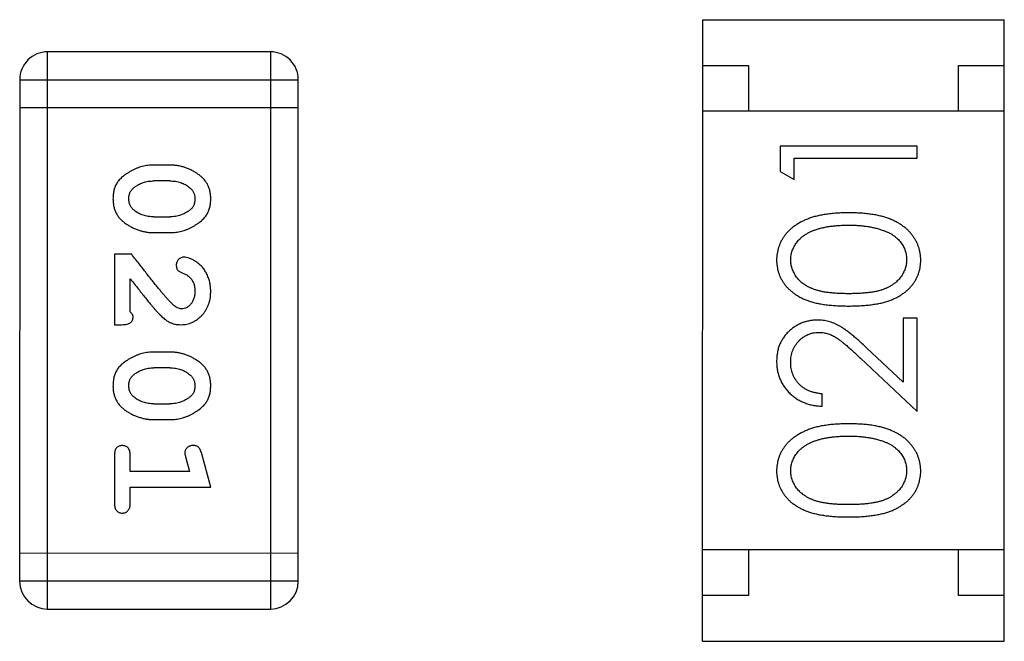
# Model space of a CAD drawing. Header units: millimetres. Extents: x 344 to 667, y 229 to 335.
# Tile 46 of 206: x 573.37 to 574.448, y 251.06 to 251.74. Entities that reach past the tile are written whole.
import ezdxf

# ---------------------------------------------------------------- set-up
doc = ezdxf.new("R2010")
doc.units = ezdxf.units.MM
doc.header["$LTSCALE"] = 0.5
doc.layers.get('0').update_dxf_attribs({"linetype": 'CONTINUOUS'})

msp = doc.modelspace()

# ---------------------------------------------------------------- linework, layer by layer
at = {"linetype": 'Continuous'}
for p, q in [((574.1178, 251.06), (574.1179, 251.74)), ((574.1179, 251.74), (574.4479, 251.74)), ((574.4478, 251.06), (574.4479, 251.74)), ((573.4009, 251.0953), (573.401, 251.7049)), ((573.6448, 251.7049), (573.401, 251.7049)), ((573.6448, 251.7049), (573.6448, 251.0953)), ((574.1179, 251.69), (574.1679, 251.69)), ((574.1679, 251.69), (574.1679, 251.64)), ((574.3979, 251.69), (574.4479, 251.69)), ((574.3979, 251.64), (574.3979, 251.69)), ((573.3705, 251.6744), (573.3704, 251.1258)), ((573.3705, 251.6744), (573.6753, 251.6744)), ((573.6752, 251.1258), (573.6753, 251.6744)), ((573.3705, 251.6439), (573.6753, 251.6439)), ((574.4479, 251.64), (574.1179, 251.64)), ((574.3526, 251.6018), (574.2026, 251.6018)), ((574.2026, 251.6018), (574.2026, 251.5741)), ((574.3526, 251.5884), (574.3526, 251.6018)), ((573.5349, 251.581), (573.5172, 251.581)), ((574.218, 251.5884), (574.3526, 251.5884)), ((574.218, 251.5653), (574.218, 251.5884)), ((574.2026, 251.5741), (574.218, 251.5653)), ((573.5346, 251.5637), (573.5174, 251.5637)), ((573.5174, 251.5244), (573.5346, 251.5244)), ((573.5172, 251.5071), (573.5349, 251.5071)), ((573.493, 251.4835), (573.4741, 251.4835)), ((573.4741, 251.4835), (573.4741, 251.4064)), ((573.4914, 251.4205), (573.4914, 251.4567)), ((574.3526, 251.4134), (574.3372, 251.4134)), ((574.3372, 251.4134), (574.3372, 251.3436)), ((574.3526, 251.3114), (574.3526, 251.4134)), ((573.4741, 251.4064), (573.482, 251.4064)), ((573.5349, 251.3765), (573.5171, 251.3765)), ((574.3372, 251.3436), (574.2971, 251.3811)), ((574.2905, 251.3696), (574.3526, 251.3114)), ((573.5346, 251.3592), (573.5174, 251.3592)), ((574.2487, 251.3172), (574.2487, 251.3307)), ((573.5174, 251.3199), (573.5346, 251.3199)), ((573.5171, 251.3026), (573.5349, 251.3026)), ((573.4741, 251.2632), (573.4741, 251.2113)), ((573.4914, 251.2459), (573.4914, 251.2632)), ((573.5522, 251.2609), (573.5564, 251.2459)), ((573.5795, 251.2286), (573.5696, 251.2652)), ((573.5564, 251.2459), (573.4914, 251.2459)), ((573.4914, 251.2286), (573.5795, 251.2286)), ((573.4914, 251.2113), (573.4914, 251.2286)), ((573.6752, 251.1562), (573.3704, 251.1563)), ((574.4478, 251.16), (574.1178, 251.16)), ((574.1678, 251.16), (574.1678, 251.11)), ((574.3978, 251.11), (574.3978, 251.16)), ((573.6752, 251.1258), (573.3704, 251.1258)), ((574.1678, 251.11), (574.1178, 251.11)), ((574.4478, 251.11), (574.3978, 251.11)), ((573.4009, 251.0953), (573.6448, 251.0953)), ((574.1178, 251.06), (574.4478, 251.06))]:
    msp.add_line(p, q, dxfattribs=at)
for centre, start, end in [((573.401, 251.6744), 89.9951, 179.9951), ((573.6448, 251.6744), 359.9951, 89.9951), ((573.4009, 251.1258), 179.9951, 269.9951), ((573.6448, 251.1258), 269.9951, 359.9951)]:
    msp.add_arc(centre, 0.0305, start, end, dxfattribs=at)
for points, knots in [([(573.5172, 251.581), (573.5161, 251.581), (573.514, 251.581), (573.5108, 251.5806), (573.5076, 251.5802), (573.5046, 251.5795), (573.5015, 251.5786), (573.4985, 251.5775), (573.4956, 251.5762), (573.4927, 251.5747), (573.4899, 251.5731), (573.4874, 251.5715), (573.4851, 251.5699), (573.483, 251.5682), (573.4811, 251.5665), (573.4794, 251.5648), (573.478, 251.5631), (573.4764, 251.5607), (573.4748, 251.5576), (573.4735, 251.5534), (573.4727, 251.5488), (573.4726, 251.5456), (573.4725, 251.544)], [0, 0, 0, 0, 0.049886, 0.09882, 0.148132, 0.19689, 0.246038, 0.295176, 0.345305, 0.395692, 0.445312, 0.491875, 0.535813, 0.577009, 0.616081, 0.652689, 0.687585, 0.720206, 0.785062, 0.85223, 0.923759, 1, 1, 1, 1]), ([(573.5795, 251.5442), (573.5795, 251.5456), (573.5794, 251.5484), (573.5787, 251.5525), (573.5776, 251.5564), (573.576, 251.5599), (573.5739, 251.5632), (573.5714, 251.5663), (573.5684, 251.5691), (573.5651, 251.5715), (573.5615, 251.5737), (573.5578, 251.5757), (573.5541, 251.5773), (573.5503, 251.5787), (573.5465, 251.5797), (573.5427, 251.5805), (573.5388, 251.5809), (573.5362, 251.581), (573.5349, 251.581)], [0, 0, 0, 0, 0.06692, 0.130834, 0.19258, 0.252759, 0.312631, 0.373411, 0.436359, 0.501894, 0.568244, 0.632472, 0.69556, 0.757163, 0.818592, 0.878885, 0.939235, 1, 1, 1, 1]), ([(573.4951, 251.5561), (573.4959, 251.5567), (573.4975, 251.5579), (573.5001, 251.5594), (573.5027, 251.5608), (573.5054, 251.5618), (573.5083, 251.5627), (573.5112, 251.5633), (573.5143, 251.5636), (573.5164, 251.5637), (573.5174, 251.5637)], [0, 0, 0, 0, 0.124927, 0.248361, 0.370889, 0.492583, 0.61616, 0.741472, 0.869044, 1, 1, 1, 1]), ([(573.5346, 251.5637), (573.5357, 251.5637), (573.5378, 251.5636), (573.5408, 251.5633), (573.5438, 251.5627), (573.5466, 251.5619), (573.5492, 251.5609), (573.5518, 251.5596), (573.5542, 251.5582), (573.5557, 251.557), (573.5564, 251.5564)], [0, 0, 0, 0, 0.135446, 0.266257, 0.393419, 0.517936, 0.639137, 0.758785, 0.879345, 1, 1, 1, 1]), ([(573.4898, 251.5439), (573.4899, 251.5446), (573.4899, 251.5458), (573.4901, 251.5476), (573.4905, 251.5493), (573.4911, 251.5509), (573.4919, 251.5524), (573.4928, 251.5537), (573.4939, 251.555), (573.4947, 251.5557), (573.4951, 251.5561)], [0, 0, 0, 0, 0.139844, 0.271849, 0.399162, 0.521619, 0.6402, 0.758957, 0.87828, 1, 1, 1, 1]), ([(573.5564, 251.5564), (573.5569, 251.556), (573.5578, 251.5552), (573.559, 251.5539), (573.56, 251.5525), (573.5608, 251.551), (573.5614, 251.5494), (573.5619, 251.5477), (573.5622, 251.5459), (573.5622, 251.5447), (573.5622, 251.5441)], [0, 0, 0, 0, 0.13042, 0.256046, 0.378133, 0.498725, 0.620452, 0.742761, 0.869406, 1, 1, 1, 1]), ([(573.4725, 251.544), (573.4726, 251.5425), (573.4727, 251.5397), (573.4734, 251.5356), (573.4745, 251.5318), (573.4761, 251.5282), (573.4781, 251.5249), (573.4806, 251.5218), (573.4836, 251.519), (573.487, 251.5166), (573.4905, 251.5144), (573.4942, 251.5124), (573.4979, 251.5108), (573.5017, 251.5094), (573.5055, 251.5084), (573.5094, 251.5076), (573.5132, 251.5072), (573.5158, 251.5071), (573.5172, 251.5071)], [0, 0, 0, 0, 0.067217, 0.131051, 0.19272, 0.252824, 0.312745, 0.373449, 0.436041, 0.501494, 0.567761, 0.632087, 0.695096, 0.757109, 0.817993, 0.878657, 0.939311, 1, 1, 1, 1]), ([(573.4956, 251.5316), (573.4952, 251.532), (573.4943, 251.5328), (573.4931, 251.5342), (573.4921, 251.5356), (573.4913, 251.5371), (573.4906, 251.5387), (573.4902, 251.5403), (573.4899, 251.5421), (573.4899, 251.5433), (573.4898, 251.5439)], [0, 0, 0, 0, 0.129853, 0.25607, 0.380154, 0.49978, 0.62208, 0.743277, 0.868791, 1, 1, 1, 1]), ([(573.5349, 251.5071), (573.536, 251.5071), (573.5381, 251.5071), (573.5413, 251.5074), (573.5444, 251.508), (573.5475, 251.5086), (573.5506, 251.5095), (573.5536, 251.5107), (573.5566, 251.5119), (573.5595, 251.5134), (573.5622, 251.515), (573.5647, 251.5167), (573.5671, 251.5183), (573.5692, 251.52), (573.571, 251.5217), (573.5727, 251.5234), (573.5741, 251.5252), (573.5757, 251.5275), (573.5773, 251.5307), (573.5786, 251.5349), (573.5794, 251.5394), (573.5795, 251.5426), (573.5795, 251.5442)], [0, 0, 0, 0, 0.049855, 0.099516, 0.148482, 0.19758, 0.246804, 0.296268, 0.346517, 0.397047, 0.446826, 0.49336, 0.537801, 0.579207, 0.617974, 0.654833, 0.689171, 0.722088, 0.786392, 0.853518, 0.924186, 1, 1, 1, 1]), ([(573.5622, 251.5441), (573.5622, 251.5434), (573.5622, 251.5422), (573.5619, 251.5404), (573.5615, 251.5387), (573.5609, 251.5371), (573.5602, 251.5357), (573.5593, 251.5343), (573.5582, 251.533), (573.5573, 251.5323), (573.5569, 251.5319)], [0, 0, 0, 0, 0.138115, 0.270177, 0.397547, 0.520057, 0.63869, 0.757499, 0.878226, 1, 1, 1, 1]), ([(573.5174, 251.5244), (573.5164, 251.5244), (573.5143, 251.5245), (573.5112, 251.5248), (573.5083, 251.5253), (573.5055, 251.5262), (573.5028, 251.5271), (573.5003, 251.5284), (573.4979, 251.5299), (573.4964, 251.531), (573.4956, 251.5316)], [0, 0, 0, 0, 0.135449, 0.266263, 0.393429, 0.516942, 0.639128, 0.758779, 0.879341, 1, 1, 1, 1]), ([(573.5569, 251.5319), (573.5561, 251.5313), (573.5545, 251.5301), (573.552, 251.5286), (573.5493, 251.5273), (573.5466, 251.5262), (573.5437, 251.5254), (573.5408, 251.5248), (573.5377, 251.5244), (573.5357, 251.5244), (573.5346, 251.5244)], [0, 0, 0, 0, 0.125331, 0.248948, 0.371201, 0.494032, 0.616811, 0.742104, 0.868849, 1, 1, 1, 1]), ([(574.2776, 251.5288), (574.2753, 251.5287), (574.2708, 251.5287), (574.2643, 251.5284), (574.2581, 251.5278), (574.2522, 251.5271), (574.2468, 251.5261), (574.2416, 251.525), (574.2369, 251.5236), (574.2325, 251.522), (574.2284, 251.5202), (574.2245, 251.5183), (574.221, 251.5161), (574.2177, 251.5139), (574.2146, 251.5115), (574.2119, 251.5089), (574.2093, 251.5062), (574.2071, 251.5033), (574.2051, 251.5003), (574.2034, 251.4973), (574.202, 251.4941), (574.2008, 251.4908), (574.1999, 251.4875), (574.1992, 251.4841), (574.1988, 251.4806), (574.1987, 251.4782), (574.1987, 251.477)], [0, 0, 0, 0, 0.065278, 0.127205, 0.186168, 0.241675, 0.294115, 0.343609, 0.390387, 0.434463, 0.476646, 0.517002, 0.555936, 0.593716, 0.630057, 0.665601, 0.700745, 0.734917, 0.768681, 0.802087, 0.834849, 0.867433, 0.900138, 0.932806, 0.966212, 1, 1, 1, 1]), ([(574.3564, 251.477), (574.3564, 251.4782), (574.3564, 251.4805), (574.3559, 251.4841), (574.3553, 251.4875), (574.3543, 251.4908), (574.3531, 251.4941), (574.3517, 251.4973), (574.3499, 251.5004), (574.3479, 251.5034), (574.3457, 251.5063), (574.3432, 251.509), (574.3404, 251.5116), (574.3373, 251.514), (574.334, 251.5163), (574.3305, 251.5184), (574.3267, 251.5203), (574.3226, 251.5221), (574.3182, 251.5237), (574.3135, 251.525), (574.3084, 251.5262), (574.3029, 251.5271), (574.2971, 251.5278), (574.2909, 251.5284), (574.2844, 251.5287), (574.2799, 251.5287), (574.2776, 251.5288)], [0, 0, 0, 0, 0.033824, 0.067298, 0.10028, 0.133019, 0.165736, 0.198792, 0.232372, 0.266409, 0.301016, 0.336196, 0.371972, 0.408574, 0.446394, 0.485225, 0.525372, 0.567224, 0.611081, 0.65775, 0.70702, 0.759235, 0.814484, 0.873227, 0.934937, 1, 1, 1, 1]), ([(574.2141, 251.4774), (574.2142, 251.4791), (574.2144, 251.4824), (574.2156, 251.4872), (574.2178, 251.4919), (574.2201, 251.4956), (574.2224, 251.4985), (574.2244, 251.5005), (574.2266, 251.5025), (574.2291, 251.5043), (574.2318, 251.506), (574.2348, 251.5075), (574.2379, 251.509), (574.2414, 251.5103), (574.245, 251.5115), (574.2489, 251.5125), (574.2531, 251.5133), (574.2575, 251.5141), (574.2622, 251.5146), (574.2671, 251.515), (574.2722, 251.5152), (574.2758, 251.5153), (574.2776, 251.5153)], [0, 0, 0, 0, 0.059689, 0.119507, 0.181075, 0.246162, 0.279894, 0.314468, 0.350403, 0.387474, 0.426147, 0.466624, 0.508745, 0.553328, 0.600058, 0.649177, 0.700552, 0.754894, 0.811825, 0.871514, 0.934319, 1, 1, 1, 1]), ([(574.2776, 251.5153), (574.2794, 251.5153), (574.2829, 251.5152), (574.2882, 251.515), (574.2932, 251.5145), (574.298, 251.5139), (574.3026, 251.5131), (574.307, 251.5122), (574.3112, 251.511), (574.3139, 251.5101), (574.3153, 251.5096)], [0, 0, 0, 0, 0.141157, 0.277773, 0.409244, 0.535676, 0.657497, 0.775458, 0.889412, 1, 1, 1, 1]), ([(574.3153, 251.5096), (574.3163, 251.5092), (574.3184, 251.5085), (574.3213, 251.5071), (574.324, 251.5057), (574.3266, 251.5041), (574.3289, 251.5023), (574.331, 251.5005), (574.3329, 251.4985), (574.3352, 251.4957), (574.3375, 251.492), (574.3395, 251.4873), (574.3408, 251.4824), (574.341, 251.4791), (574.341, 251.4774)], [0, 0, 0, 0, 0.075949, 0.148549, 0.218996, 0.286119, 0.351826, 0.416074, 0.478265, 0.540325, 0.660405, 0.774606, 0.887187, 1, 1, 1, 1]), ([(573.538, 251.4285), (573.5375, 251.4289), (573.5365, 251.4299), (573.535, 251.4315), (573.5332, 251.4333), (573.5313, 251.4355), (573.5292, 251.438), (573.5268, 251.4407), (573.5244, 251.4437), (573.5216, 251.447), (573.5187, 251.4506), (573.5156, 251.4545), (573.5123, 251.4586), (573.5088, 251.463), (573.5052, 251.4678), (573.5013, 251.4727), (573.4972, 251.478), (573.4944, 251.4816), (573.493, 251.4835)], [0, 0, 0, 0, 0.026647, 0.057942, 0.094152, 0.134806, 0.180631, 0.231142, 0.286385, 0.346321, 0.411439, 0.481035, 0.555329, 0.634592, 0.718826, 0.807759, 0.901393, 1, 1, 1, 1]), ([(573.5502, 251.4803), (573.5496, 251.4803), (573.5486, 251.4802), (573.547, 251.4797), (573.5456, 251.4789), (573.5442, 251.4777), (573.5431, 251.4764), (573.5424, 251.4749), (573.5418, 251.4732), (573.5418, 251.4721), (573.5418, 251.4715)], [0, 0, 0, 0, 0.120856, 0.239483, 0.360995, 0.490166, 0.620982, 0.746416, 0.870253, 1, 1, 1, 1]), ([(573.5795, 251.4431), (573.5794, 251.4448), (573.5793, 251.4481), (573.5785, 251.453), (573.577, 251.4578), (573.5751, 251.4623), (573.5726, 251.4664), (573.5698, 251.4701), (573.5665, 251.4732), (573.5629, 251.4757), (573.5594, 251.4777), (573.5561, 251.4792), (573.553, 251.4801), (573.5511, 251.4803), (573.5502, 251.4803)], [0, 0, 0, 0, 0.098286, 0.193983, 0.289056, 0.384352, 0.477435, 0.566197, 0.652355, 0.737986, 0.818188, 0.887401, 0.94802, 1, 1, 1, 1]), ([(574.1987, 251.477), (574.1987, 251.4758), (574.1988, 251.4735), (574.1992, 251.47), (574.1998, 251.4666), (574.2008, 251.4634), (574.2019, 251.4601), (574.2034, 251.457), (574.2051, 251.454), (574.2071, 251.451), (574.2093, 251.4482), (574.2117, 251.4456), (574.2145, 251.4431), (574.2174, 251.4408), (574.2206, 251.4386), (574.2241, 251.4366), (574.2278, 251.4348), (574.2317, 251.4331), (574.236, 251.4316), (574.2407, 251.4303), (574.2459, 251.4292), (574.2514, 251.4284), (574.2574, 251.4277), (574.2638, 251.4272), (574.2706, 251.4269), (574.2752, 251.4268), (574.2776, 251.4268)], [0, 0, 0, 0, 0.033742, 0.066533, 0.099153, 0.13154, 0.164087, 0.196563, 0.229707, 0.263315, 0.297504, 0.331686, 0.366482, 0.4021, 0.438958, 0.476748, 0.515985, 0.556589, 0.599519, 0.645765, 0.695487, 0.748721, 0.805687, 0.866754, 0.931405, 1, 1, 1, 1]), ([(574.2776, 251.4403), (574.2756, 251.4403), (574.2716, 251.4403), (574.266, 251.4406), (574.2607, 251.4409), (574.2558, 251.4414), (574.2513, 251.442), (574.2471, 251.4429), (574.2434, 251.4438), (574.24, 251.4449), (574.2369, 251.4461), (574.234, 251.4475), (574.2313, 251.449), (574.2287, 251.4506), (574.2264, 251.4523), (574.2243, 251.4542), (574.2223, 251.4562), (574.2201, 251.4591), (574.2177, 251.4629), (574.2156, 251.4676), (574.2144, 251.4725), (574.2142, 251.4758), (574.2141, 251.4774)], [0, 0, 0, 0, 0.073302, 0.142286, 0.206253, 0.266017, 0.321612, 0.372532, 0.419497, 0.462398, 0.502825, 0.541489, 0.579034, 0.615143, 0.650298, 0.684912, 0.718701, 0.752189, 0.817245, 0.879117, 0.939613, 1, 1, 1, 1]), ([(574.341, 251.4774), (574.341, 251.4758), (574.3408, 251.4725), (574.3395, 251.4676), (574.3374, 251.4629), (574.335, 251.4591), (574.3327, 251.4562), (574.3308, 251.4542), (574.3287, 251.4523), (574.3263, 251.4505), (574.3238, 251.4489), (574.3211, 251.4474), (574.3182, 251.4461), (574.3151, 251.4448), (574.3117, 251.4437), (574.3079, 251.4428), (574.3038, 251.4421), (574.2993, 251.4414), (574.2944, 251.4409), (574.2891, 251.4406), (574.2835, 251.4403), (574.2796, 251.4403), (574.2776, 251.4403)], [0, 0, 0, 0, 0.060034, 0.120278, 0.182348, 0.247919, 0.281641, 0.315701, 0.350322, 0.385703, 0.421819, 0.459196, 0.497866, 0.538301, 0.58121, 0.628183, 0.679403, 0.734699, 0.794074, 0.858416, 0.927049, 1, 1, 1, 1]), ([(574.2776, 251.4268), (574.28, 251.4268), (574.2847, 251.4269), (574.2914, 251.4272), (574.2978, 251.4277), (574.3037, 251.4284), (574.3093, 251.4293), (574.3144, 251.4303), (574.3191, 251.4317), (574.3235, 251.4332), (574.3275, 251.4349), (574.3312, 251.4367), (574.3346, 251.4387), (574.3378, 251.4409), (574.3408, 251.4432), (574.3436, 251.4457), (574.346, 251.4484), (574.3482, 251.4511), (574.3501, 251.4541), (574.3518, 251.4571), (574.3533, 251.4602), (574.3544, 251.4634), (574.3553, 251.4666), (574.356, 251.47), (574.3564, 251.4735), (574.3564, 251.4758), (574.3564, 251.477)], [0, 0, 0, 0, 0.068113, 0.132564, 0.193427, 0.250218, 0.303569, 0.353576, 0.400235, 0.443586, 0.484619, 0.524292, 0.56238, 0.599049, 0.63494, 0.669782, 0.704009, 0.737842, 0.771098, 0.803896, 0.836415, 0.868639, 0.900715, 0.933378, 0.966213, 1, 1, 1, 1]), ([(573.5418, 251.4715), (573.5418, 251.471), (573.5418, 251.47), (573.5421, 251.4687), (573.5425, 251.4674), (573.5432, 251.4663), (573.5441, 251.4653), (573.5453, 251.4644), (573.5467, 251.4636), (573.5478, 251.4632), (573.5483, 251.463)], [0, 0, 0, 0, 0.127347, 0.246131, 0.359406, 0.470543, 0.586092, 0.711469, 0.847022, 1, 1, 1, 1]), ([(573.5483, 251.463), (573.5492, 251.4627), (573.5509, 251.4621), (573.5532, 251.4609), (573.5552, 251.4596), (573.5563, 251.4586), (573.5568, 251.458)], [0, 0, 0, 0, 0.285518, 0.544185, 0.781367, 1, 1, 1, 1]), ([(573.4914, 251.4567), (573.493, 251.4547), (573.496, 251.4509), (573.5003, 251.4454), (573.5042, 251.4405), (573.5078, 251.436), (573.511, 251.432), (573.5138, 251.4286), (573.5162, 251.4257), (573.5178, 251.4239), (573.5184, 251.4231)], [0, 0, 0, 0, 0.176662, 0.337826, 0.484741, 0.617764, 0.73494, 0.837793, 0.926412, 1, 1, 1, 1]), ([(573.5568, 251.458), (573.5572, 251.4575), (573.5581, 251.4565), (573.5592, 251.4549), (573.5601, 251.4532), (573.5609, 251.4514), (573.5615, 251.4495), (573.5619, 251.4474), (573.5622, 251.4453), (573.5622, 251.4439), (573.5622, 251.4432)], [0, 0, 0, 0, 0.121873, 0.243139, 0.363336, 0.485133, 0.607572, 0.734701, 0.864814, 1, 1, 1, 1]), ([(573.5467, 251.4064), (573.5479, 251.4064), (573.5501, 251.4065), (573.5533, 251.407), (573.5564, 251.4078), (573.5594, 251.4089), (573.5622, 251.4104), (573.5649, 251.4122), (573.5675, 251.4143), (573.57, 251.4166), (573.5722, 251.4193), (573.5742, 251.4221), (573.5758, 251.4252), (573.5772, 251.4284), (573.5782, 251.4318), (573.579, 251.4354), (573.5794, 251.4392), (573.5795, 251.4417), (573.5795, 251.4431)], [0, 0, 0, 0, 0.060981, 0.120256, 0.178148, 0.236115, 0.293993, 0.352864, 0.413358, 0.476056, 0.539296, 0.602396, 0.665116, 0.728325, 0.792919, 0.859317, 0.928302, 1, 1, 1, 1]), ([(573.5622, 251.4432), (573.5622, 251.4418), (573.5621, 251.4391), (573.5612, 251.4353), (573.5598, 251.4319), (573.5579, 251.429), (573.5557, 251.4267), (573.5532, 251.4249), (573.5505, 251.4239), (573.5486, 251.4238), (573.5477, 251.4237)], [0, 0, 0, 0, 0.156344, 0.299348, 0.4327, 0.561, 0.682299, 0.791883, 0.89611, 1, 1, 1, 1]), ([(573.4946, 251.415), (573.4945, 251.4155), (573.4944, 251.4164), (573.4938, 251.4178), (573.4928, 251.4192), (573.4919, 251.4201), (573.4914, 251.4205)], [0, 0, 0, 0, 0.20611, 0.432681, 0.695597, 1, 1, 1, 1]), ([(573.5184, 251.4231), (573.5192, 251.4223), (573.5207, 251.4206), (573.5229, 251.4182), (573.525, 251.4161), (573.527, 251.4142), (573.5289, 251.4126), (573.5307, 251.4113), (573.5323, 251.4101), (573.5344, 251.409), (573.5369, 251.4079), (573.5401, 251.407), (573.5434, 251.4065), (573.5456, 251.4064), (573.5467, 251.4064)], [0, 0, 0, 0, 0.103002, 0.197728, 0.285279, 0.365235, 0.437224, 0.502446, 0.560545, 0.611446, 0.707576, 0.80349, 0.900532, 1, 1, 1, 1]), ([(573.5477, 251.4237), (573.5469, 251.4237), (573.5453, 251.4239), (573.5428, 251.4248), (573.5403, 251.4264), (573.5388, 251.4277), (573.538, 251.4285)], [0, 0, 0, 0, 0.212836, 0.442809, 0.70317, 1, 1, 1, 1]), ([(573.482, 251.4064), (573.483, 251.4064), (573.485, 251.4064), (573.4877, 251.4069), (573.49, 251.4076), (573.4917, 251.4086), (573.493, 251.4099), (573.4939, 251.4115), (573.4945, 251.4132), (573.4945, 251.4144), (573.4946, 251.415)], [0, 0, 0, 0, 0.1844, 0.34094, 0.473574, 0.586824, 0.690029, 0.789175, 0.890445, 1, 1, 1, 1]), ([(574.2433, 251.4115), (574.2418, 251.4114), (574.2389, 251.4113), (574.2346, 251.4107), (574.2305, 251.4097), (574.2264, 251.4084), (574.2226, 251.4066), (574.2189, 251.4044), (574.2153, 251.4019), (574.212, 251.399), (574.2088, 251.3958), (574.2062, 251.3922), (574.2038, 251.3885), (574.2019, 251.3845), (574.2005, 251.3802), (574.1995, 251.3757), (574.1988, 251.371), (574.1988, 251.3678), (574.1987, 251.3661)], [0, 0, 0, 0, 0.06271, 0.123347, 0.183401, 0.242828, 0.302097, 0.36242, 0.423725, 0.487032, 0.550491, 0.612709, 0.674265, 0.73617, 0.799211, 0.863483, 0.930525, 1, 1, 1, 1]), ([(574.2971, 251.3811), (574.2956, 251.3825), (574.2926, 251.3853), (574.2883, 251.3893), (574.2841, 251.3928), (574.2803, 251.396), (574.2766, 251.3989), (574.2732, 251.4013), (574.2701, 251.4034), (574.2663, 251.4058), (574.2615, 251.4081), (574.2556, 251.41), (574.2495, 251.4112), (574.2454, 251.4114), (574.2433, 251.4115)], [0, 0, 0, 0, 0.09953, 0.192079, 0.277712, 0.357454, 0.429648, 0.495771, 0.555538, 0.608657, 0.707578, 0.804328, 0.901298, 1, 1, 1, 1]), ([(574.2141, 251.3654), (574.2141, 251.3666), (574.2142, 251.3688), (574.2146, 251.372), (574.2153, 251.3751), (574.2163, 251.3781), (574.2176, 251.3809), (574.2191, 251.3836), (574.221, 251.3862), (574.2231, 251.3886), (574.2253, 251.3908), (574.2278, 251.3927), (574.2303, 251.3943), (574.2329, 251.3957), (574.2357, 251.3967), (574.2385, 251.3974), (574.2415, 251.3979), (574.2435, 251.398), (574.2445, 251.398)], [0, 0, 0, 0, 0.068027, 0.133505, 0.19695, 0.26027, 0.322741, 0.384982, 0.448465, 0.513424, 0.578224, 0.640011, 0.700094, 0.760067, 0.819012, 0.877878, 0.938035, 1, 1, 1, 1]), ([(574.2445, 251.398), (574.2461, 251.3979), (574.2494, 251.3978), (574.2542, 251.3968), (574.2588, 251.3951), (574.2626, 251.3931), (574.2657, 251.391), (574.2684, 251.3892), (574.2714, 251.3868), (574.2746, 251.3841), (574.2782, 251.3811), (574.282, 251.3776), (574.2862, 251.3738), (574.289, 251.371), (574.2905, 251.3696)], [0, 0, 0, 0, 0.088014, 0.174976, 0.2638, 0.355443, 0.406413, 0.465519, 0.533076, 0.609353, 0.693899, 0.787171, 0.889197, 1, 1, 1, 1]), ([(573.5171, 251.3765), (573.5161, 251.3765), (573.5139, 251.3764), (573.5108, 251.3761), (573.5076, 251.3756), (573.5045, 251.3749), (573.5015, 251.3741), (573.4985, 251.3729), (573.4955, 251.3717), (573.4927, 251.3702), (573.4899, 251.3686), (573.4874, 251.367), (573.4851, 251.3654), (573.483, 251.3637), (573.4811, 251.362), (573.4794, 251.3603), (573.478, 251.3586), (573.4764, 251.3562), (573.4748, 251.353), (573.4735, 251.3488), (573.4727, 251.3443), (573.4726, 251.3411), (573.4725, 251.3395)], [0, 0, 0, 0, 0.049886, 0.09882, 0.148132, 0.19689, 0.246038, 0.295176, 0.345305, 0.395692, 0.445312, 0.491875, 0.535813, 0.577009, 0.616081, 0.652689, 0.687585, 0.720206, 0.785062, 0.85223, 0.923759, 1, 1, 1, 1]), ([(573.5795, 251.3397), (573.5795, 251.3411), (573.5794, 251.3439), (573.5787, 251.348), (573.5776, 251.3519), (573.576, 251.3554), (573.5739, 251.3587), (573.5714, 251.3618), (573.5684, 251.3646), (573.565, 251.367), (573.5614, 251.3692), (573.5578, 251.3712), (573.5541, 251.3728), (573.5503, 251.3741), (573.5465, 251.3752), (573.5427, 251.3759), (573.5388, 251.3764), (573.5362, 251.3765), (573.5349, 251.3765)], [0, 0, 0, 0, 0.06692, 0.130834, 0.19258, 0.252759, 0.312631, 0.373411, 0.436359, 0.501894, 0.568244, 0.632472, 0.69556, 0.757163, 0.818592, 0.878885, 0.939235, 1, 1, 1, 1]), ([(574.1987, 251.3661), (574.1988, 251.3645), (574.1988, 251.3612), (574.1995, 251.3563), (574.2006, 251.3517), (574.2021, 251.3473), (574.2042, 251.3431), (574.2066, 251.3391), (574.2094, 251.3352), (574.2127, 251.3317), (574.2163, 251.3284), (574.2202, 251.3255), (574.2244, 251.3231), (574.2288, 251.3211), (574.2334, 251.3194), (574.2383, 251.3183), (574.2434, 251.3175), (574.2469, 251.3173), (574.2487, 251.3172)], [0, 0, 0, 0, 0.06445, 0.126725, 0.187421, 0.247417, 0.306749, 0.366595, 0.427749, 0.490235, 0.553031, 0.614805, 0.676505, 0.738096, 0.801021, 0.864897, 0.931209, 1, 1, 1, 1]), ([(574.2487, 251.3307), (574.2474, 251.3308), (574.2448, 251.3311), (574.241, 251.3318), (574.2374, 251.3327), (574.2341, 251.334), (574.231, 251.3355), (574.2282, 251.3372), (574.2255, 251.3392), (574.2232, 251.3415), (574.221, 251.344), (574.2192, 251.3466), (574.2176, 251.3493), (574.2163, 251.3523), (574.2153, 251.3554), (574.2146, 251.3586), (574.2142, 251.362), (574.2141, 251.3643), (574.2141, 251.3654)], [0, 0, 0, 0, 0.073648, 0.143686, 0.210962, 0.275557, 0.338064, 0.399311, 0.4594, 0.51934, 0.579024, 0.637809, 0.695959, 0.754122, 0.813113, 0.873453, 0.935561, 1, 1, 1, 1]), ([(573.4951, 251.3515), (573.4959, 251.3522), (573.4975, 251.3534), (573.5, 251.3549), (573.5027, 251.3563), (573.5054, 251.3573), (573.5083, 251.3581), (573.5112, 251.3588), (573.5143, 251.3591), (573.5164, 251.3592), (573.5174, 251.3592)], [0, 0, 0, 0, 0.124927, 0.248361, 0.370889, 0.492583, 0.61616, 0.741472, 0.869044, 1, 1, 1, 1]), ([(573.5346, 251.3592), (573.5357, 251.3592), (573.5378, 251.3591), (573.5408, 251.3588), (573.5438, 251.3582), (573.5465, 251.3574), (573.5492, 251.3564), (573.5517, 251.3551), (573.5542, 251.3537), (573.5557, 251.3525), (573.5564, 251.3519)], [0, 0, 0, 0, 0.135446, 0.266257, 0.393419, 0.517936, 0.639137, 0.758785, 0.879345, 1, 1, 1, 1]), ([(573.4898, 251.3394), (573.4898, 251.34), (573.4899, 251.3413), (573.4901, 251.3431), (573.4905, 251.3448), (573.4911, 251.3464), (573.4919, 251.3479), (573.4928, 251.3492), (573.4939, 251.3504), (573.4947, 251.3512), (573.4951, 251.3515)], [0, 0, 0, 0, 0.139844, 0.271849, 0.399162, 0.521619, 0.6402, 0.758957, 0.87828, 1, 1, 1, 1]), ([(573.5564, 251.3519), (573.5569, 251.3515), (573.5578, 251.3507), (573.5589, 251.3494), (573.56, 251.348), (573.5608, 251.3465), (573.5614, 251.3449), (573.5619, 251.3432), (573.5621, 251.3414), (573.5622, 251.3402), (573.5622, 251.3396)], [0, 0, 0, 0, 0.13042, 0.256046, 0.378133, 0.498725, 0.620452, 0.742761, 0.869406, 1, 1, 1, 1]), ([(573.4725, 251.3395), (573.4726, 251.338), (573.4726, 251.3352), (573.4733, 251.3311), (573.4745, 251.3273), (573.4761, 251.3237), (573.4781, 251.3204), (573.4806, 251.3173), (573.4835, 251.3145), (573.4869, 251.3121), (573.4905, 251.3099), (573.4942, 251.3079), (573.4979, 251.3063), (573.5017, 251.3049), (573.5055, 251.3039), (573.5093, 251.3031), (573.5132, 251.3026), (573.5158, 251.3026), (573.5171, 251.3026)], [0, 0, 0, 0, 0.067217, 0.131051, 0.19272, 0.252824, 0.312745, 0.373449, 0.436041, 0.501494, 0.567761, 0.632087, 0.695096, 0.757109, 0.817993, 0.878657, 0.939311, 1, 1, 1, 1]), ([(573.4956, 251.3271), (573.4952, 251.3275), (573.4943, 251.3283), (573.4931, 251.3296), (573.4921, 251.3311), (573.4912, 251.3326), (573.4906, 251.3342), (573.4902, 251.3358), (573.4899, 251.3376), (573.4898, 251.3388), (573.4898, 251.3394)], [0, 0, 0, 0, 0.129853, 0.25607, 0.380154, 0.49978, 0.62208, 0.743277, 0.868791, 1, 1, 1, 1]), ([(573.5349, 251.3026), (573.536, 251.3026), (573.5381, 251.3026), (573.5413, 251.3029), (573.5444, 251.3034), (573.5475, 251.3041), (573.5506, 251.305), (573.5536, 251.3061), (573.5566, 251.3074), (573.5594, 251.3089), (573.5622, 251.3105), (573.5647, 251.3122), (573.567, 251.3138), (573.5692, 251.3155), (573.571, 251.3172), (573.5726, 251.3189), (573.5741, 251.3206), (573.5756, 251.323), (573.5772, 251.3262), (573.5786, 251.3304), (573.5794, 251.3349), (573.5794, 251.3381), (573.5795, 251.3397)], [0, 0, 0, 0, 0.049855, 0.099516, 0.148482, 0.19758, 0.246804, 0.296268, 0.346517, 0.397047, 0.446826, 0.49336, 0.537801, 0.579207, 0.617974, 0.654833, 0.689171, 0.722088, 0.786392, 0.853518, 0.924186, 1, 1, 1, 1]), ([(573.5622, 251.3396), (573.5622, 251.3389), (573.5622, 251.3377), (573.5619, 251.3359), (573.5615, 251.3342), (573.5609, 251.3326), (573.5602, 251.3311), (573.5592, 251.3298), (573.5582, 251.3285), (573.5573, 251.3278), (573.5569, 251.3274)], [0, 0, 0, 0, 0.138115, 0.270177, 0.397547, 0.520057, 0.63869, 0.757499, 0.878226, 1, 1, 1, 1]), ([(573.5174, 251.3199), (573.5163, 251.3199), (573.5143, 251.3199), (573.5112, 251.3203), (573.5083, 251.3208), (573.5055, 251.3217), (573.5028, 251.3226), (573.5003, 251.3239), (573.4979, 251.3254), (573.4964, 251.3265), (573.4956, 251.3271)], [0, 0, 0, 0, 0.135449, 0.266263, 0.393429, 0.516942, 0.639128, 0.758779, 0.879341, 1, 1, 1, 1]), ([(573.5569, 251.3274), (573.5561, 251.3268), (573.5545, 251.3256), (573.552, 251.3241), (573.5493, 251.3228), (573.5466, 251.3217), (573.5437, 251.3209), (573.5408, 251.3203), (573.5377, 251.3199), (573.5357, 251.3199), (573.5346, 251.3199)], [0, 0, 0, 0, 0.125331, 0.248948, 0.371201, 0.494032, 0.616811, 0.742104, 0.868849, 1, 1, 1, 1]), ([(574.2776, 251.298), (574.2753, 251.298), (574.2708, 251.2979), (574.2643, 251.2976), (574.2581, 251.2971), (574.2522, 251.2963), (574.2467, 251.2954), (574.2416, 251.2942), (574.2369, 251.2928), (574.2324, 251.2912), (574.2284, 251.2894), (574.2245, 251.2875), (574.221, 251.2854), (574.2176, 251.2831), (574.2146, 251.2807), (574.2118, 251.2781), (574.2093, 251.2754), (574.2071, 251.2725), (574.2051, 251.2696), (574.2034, 251.2665), (574.2019, 251.2633), (574.2008, 251.2601), (574.1998, 251.2567), (574.1992, 251.2533), (574.1988, 251.2498), (574.1987, 251.2474), (574.1987, 251.2462)], [0, 0, 0, 0, 0.065278, 0.127205, 0.186168, 0.241675, 0.294115, 0.343609, 0.390387, 0.434463, 0.476646, 0.517002, 0.555936, 0.593716, 0.630057, 0.665601, 0.700745, 0.734917, 0.768681, 0.802087, 0.834849, 0.867433, 0.900138, 0.932806, 0.966212, 1, 1, 1, 1]), ([(574.3564, 251.2462), (574.3564, 251.2474), (574.3563, 251.2498), (574.3559, 251.2533), (574.3552, 251.2567), (574.3543, 251.2601), (574.3531, 251.2633), (574.3517, 251.2665), (574.3499, 251.2696), (574.3479, 251.2726), (574.3457, 251.2755), (574.3431, 251.2783), (574.3404, 251.2809), (574.3373, 251.2833), (574.334, 251.2855), (574.3304, 251.2876), (574.3266, 251.2895), (574.3226, 251.2913), (574.3182, 251.2929), (574.3134, 251.2942), (574.3084, 251.2954), (574.3029, 251.2964), (574.2971, 251.2971), (574.2909, 251.2976), (574.2844, 251.2979), (574.2799, 251.298), (574.2776, 251.298)], [0, 0, 0, 0, 0.033824, 0.067298, 0.10028, 0.133019, 0.165736, 0.198792, 0.232372, 0.266409, 0.301016, 0.336196, 0.371972, 0.408574, 0.446394, 0.485225, 0.525372, 0.567224, 0.611081, 0.65775, 0.70702, 0.759235, 0.814484, 0.873227, 0.934937, 1, 1, 1, 1]), ([(574.2141, 251.2467), (574.2142, 251.2483), (574.2144, 251.2516), (574.2156, 251.2564), (574.2177, 251.2611), (574.2201, 251.2649), (574.2224, 251.2677), (574.2244, 251.2698), (574.2266, 251.2717), (574.2291, 251.2735), (574.2318, 251.2752), (574.2347, 251.2768), (574.2379, 251.2782), (574.2413, 251.2795), (574.245, 251.2807), (574.2489, 251.2818), (574.2531, 251.2826), (574.2575, 251.2833), (574.2622, 251.2838), (574.2671, 251.2843), (574.2722, 251.2845), (574.2758, 251.2845), (574.2776, 251.2845)], [0, 0, 0, 0, 0.059689, 0.119507, 0.181075, 0.246162, 0.279894, 0.314468, 0.350403, 0.387474, 0.426147, 0.466624, 0.508745, 0.553328, 0.600058, 0.649177, 0.700552, 0.754894, 0.811825, 0.871514, 0.934319, 1, 1, 1, 1]), ([(574.2776, 251.2845), (574.2794, 251.2845), (574.2829, 251.2845), (574.2881, 251.2842), (574.2932, 251.2837), (574.298, 251.2832), (574.3026, 251.2823), (574.307, 251.2814), (574.3112, 251.2802), (574.3139, 251.2793), (574.3153, 251.2788)], [0, 0, 0, 0, 0.141157, 0.277773, 0.409244, 0.535676, 0.657497, 0.775458, 0.889412, 1, 1, 1, 1]), ([(574.3153, 251.2788), (574.3163, 251.2785), (574.3184, 251.2777), (574.3213, 251.2764), (574.324, 251.2749), (574.3265, 251.2733), (574.3289, 251.2715), (574.331, 251.2697), (574.3329, 251.2677), (574.3351, 251.2649), (574.3375, 251.2612), (574.3395, 251.2565), (574.3408, 251.2516), (574.3409, 251.2483), (574.341, 251.2467)], [0, 0, 0, 0, 0.075949, 0.148549, 0.218996, 0.286119, 0.351826, 0.416074, 0.478265, 0.540325, 0.660405, 0.774606, 0.887187, 1, 1, 1, 1]), ([(573.4827, 251.2742), (573.4821, 251.2742), (573.4809, 251.2741), (573.4793, 251.2736), (573.4778, 251.2728), (573.4764, 251.2717), (573.4753, 251.2701), (573.4746, 251.2681), (573.4742, 251.2658), (573.4741, 251.2641), (573.4741, 251.2632)], [0, 0, 0, 0, 0.115051, 0.223278, 0.329269, 0.437893, 0.554681, 0.682591, 0.83103, 1, 1, 1, 1]), ([(573.4914, 251.2632), (573.4914, 251.2641), (573.4913, 251.2658), (573.4909, 251.2681), (573.4901, 251.2701), (573.4891, 251.2717), (573.4877, 251.2728), (573.4862, 251.2736), (573.4845, 251.2741), (573.4834, 251.2742), (573.4827, 251.2742)], [0, 0, 0, 0, 0.169102, 0.317658, 0.446239, 0.563118, 0.671828, 0.776546, 0.884858, 1, 1, 1, 1]), ([(573.5604, 251.2742), (573.5598, 251.2742), (573.5586, 251.2742), (573.5569, 251.2737), (573.5552, 251.273), (573.5538, 251.2719), (573.5527, 251.2707), (573.5518, 251.2694), (573.5513, 251.2679), (573.5512, 251.2669), (573.5512, 251.2663)], [0, 0, 0, 0, 0.138815, 0.27042, 0.39836, 0.52875, 0.654955, 0.771147, 0.884581, 1, 1, 1, 1]), ([(573.5696, 251.2652), (573.5694, 251.266), (573.5689, 251.2676), (573.568, 251.2697), (573.5671, 251.2713), (573.5661, 251.2725), (573.5649, 251.2733), (573.5636, 251.2738), (573.5621, 251.2742), (573.561, 251.2742), (573.5604, 251.2742)], [0, 0, 0, 0, 0.187321, 0.344927, 0.475328, 0.579604, 0.674244, 0.773631, 0.882025, 1, 1, 1, 1]), ([(573.5512, 251.2663), (573.5512, 251.266), (573.5512, 251.2652), (573.5514, 251.264), (573.5518, 251.2625), (573.5521, 251.2615), (573.5522, 251.2609)], [0, 0, 0, 0, 0.183151, 0.413144, 0.682305, 1, 1, 1, 1]), ([(574.2776, 251.2095), (574.2755, 251.2095), (574.2716, 251.2095), (574.266, 251.2098), (574.2607, 251.2101), (574.2558, 251.2107), (574.2513, 251.2113), (574.2471, 251.2121), (574.2434, 251.213), (574.24, 251.2141), (574.2368, 251.2153), (574.2339, 251.2167), (574.2312, 251.2182), (574.2287, 251.2198), (574.2264, 251.2216), (574.2243, 251.2235), (574.2223, 251.2255), (574.2201, 251.2283), (574.2177, 251.2321), (574.2156, 251.2368), (574.2144, 251.2417), (574.2142, 251.245), (574.2141, 251.2467)], [0, 0, 0, 0, 0.073302, 0.142286, 0.206253, 0.266017, 0.321612, 0.372532, 0.419497, 0.462398, 0.502825, 0.541489, 0.579034, 0.615143, 0.650298, 0.684912, 0.718701, 0.752189, 0.817245, 0.879117, 0.939613, 1, 1, 1, 1]), ([(574.341, 251.2467), (574.3409, 251.245), (574.3408, 251.2417), (574.3395, 251.2368), (574.3374, 251.2321), (574.335, 251.2283), (574.3327, 251.2255), (574.3308, 251.2234), (574.3286, 251.2215), (574.3263, 251.2198), (574.3238, 251.2181), (574.3211, 251.2167), (574.3182, 251.2153), (574.3151, 251.2141), (574.3117, 251.213), (574.3079, 251.212), (574.3038, 251.2113), (574.2993, 251.2106), (574.2944, 251.2102), (574.2891, 251.2098), (574.2834, 251.2095), (574.2796, 251.2095), (574.2776, 251.2095)], [0, 0, 0, 0, 0.060034, 0.120278, 0.182348, 0.247919, 0.281641, 0.315701, 0.350322, 0.385703, 0.421819, 0.459196, 0.497866, 0.538301, 0.58121, 0.628183, 0.679403, 0.734699, 0.794074, 0.858416, 0.927049, 1, 1, 1, 1]), ([(574.1987, 251.2462), (574.1987, 251.245), (574.1988, 251.2427), (574.1992, 251.2392), (574.1998, 251.2359), (574.2008, 251.2326), (574.2019, 251.2294), (574.2034, 251.2263), (574.2051, 251.2232), (574.2071, 251.2203), (574.2093, 251.2175), (574.2117, 251.2148), (574.2144, 251.2123), (574.2174, 251.21), (574.2206, 251.2079), (574.2241, 251.2058), (574.2278, 251.204), (574.2317, 251.2023), (574.236, 251.2009), (574.2407, 251.1996), (574.2458, 251.1984), (574.2514, 251.1976), (574.2573, 251.1969), (574.2637, 251.1964), (574.2705, 251.1961), (574.2752, 251.1961), (574.2776, 251.1961)], [0, 0, 0, 0, 0.033742, 0.066533, 0.099153, 0.13154, 0.164087, 0.196563, 0.229707, 0.263315, 0.297504, 0.331686, 0.366482, 0.4021, 0.438958, 0.476748, 0.515985, 0.556589, 0.599519, 0.645765, 0.695487, 0.748721, 0.805687, 0.866754, 0.931405, 1, 1, 1, 1]), ([(574.2776, 251.1961), (574.28, 251.1961), (574.2846, 251.1961), (574.2914, 251.1964), (574.2978, 251.1969), (574.3037, 251.1976), (574.3092, 251.1985), (574.3144, 251.1996), (574.3191, 251.2009), (574.3234, 251.2024), (574.3274, 251.2041), (574.3312, 251.206), (574.3346, 251.208), (574.3378, 251.2102), (574.3408, 251.2125), (574.3435, 251.2149), (574.346, 251.2176), (574.3482, 251.2204), (574.3501, 251.2233), (574.3518, 251.2263), (574.3532, 251.2294), (574.3544, 251.2326), (574.3553, 251.2359), (574.3559, 251.2392), (574.3563, 251.2427), (574.3564, 251.245), (574.3564, 251.2462)], [0, 0, 0, 0, 0.068113, 0.132564, 0.193427, 0.250218, 0.303569, 0.353576, 0.400235, 0.443586, 0.484619, 0.524292, 0.56238, 0.599049, 0.63494, 0.669782, 0.704009, 0.737842, 0.771098, 0.803896, 0.836415, 0.868639, 0.900715, 0.933378, 0.966213, 1, 1, 1, 1]), ([(573.4741, 251.2113), (573.4741, 251.2104), (573.4741, 251.2087), (573.4746, 251.2064), (573.4753, 251.2045), (573.4764, 251.2029), (573.4777, 251.2017), (573.4793, 251.2009), (573.4809, 251.2004), (573.4821, 251.2003), (573.4827, 251.2003)], [0, 0, 0, 0, 0.169012, 0.317488, 0.445429, 0.560977, 0.67065, 0.776666, 0.88492, 1, 1, 1, 1]), ([(573.4827, 251.2003), (573.4833, 251.2003), (573.4845, 251.2004), (573.4862, 251.2009), (573.4877, 251.2017), (573.489, 251.2029), (573.4901, 251.2045), (573.4909, 251.2064), (573.4913, 251.2087), (573.4914, 251.2104), (573.4914, 251.2113)], [0, 0, 0, 0, 0.11517, 0.223509, 0.328254, 0.438012, 0.553651, 0.682263, 0.830856, 1, 1, 1, 1])]:
    msp.add_open_spline(points, degree=3, knots=knots, dxfattribs=at)

doc.saveas('drawing.dxf')
